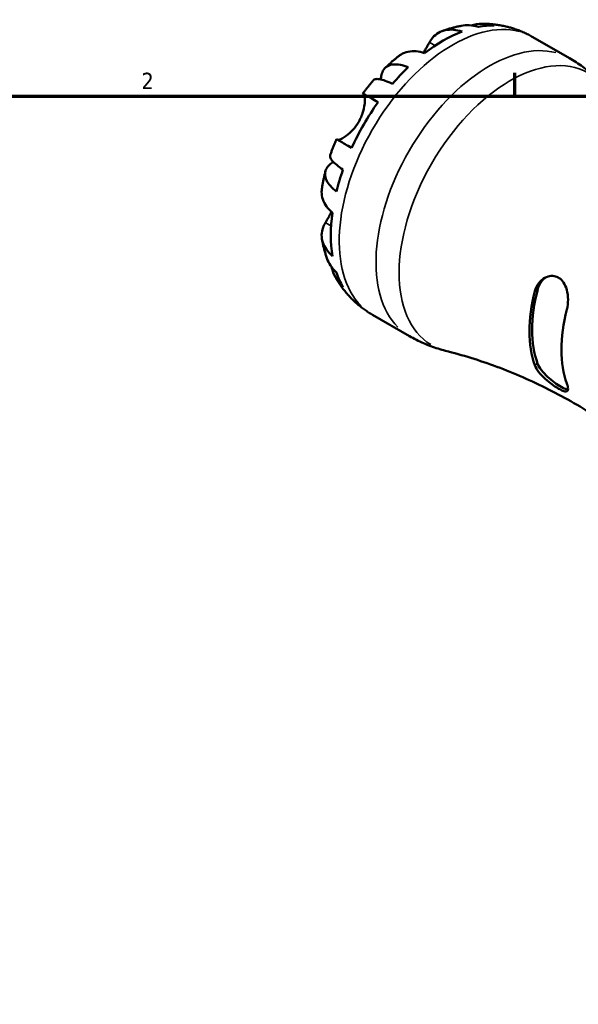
# Model space of a CAD drawing. Header units: inches. Extents: x 0.1 to 37.5, y -5 to 21.4.
# Tile 9 of 10: x 26.9 to 30.1, y 15.8 to 21.4. Entities that reach past the tile are written whole.
import ezdxf

# ---------------------------------------------------------------- set-up
doc = ezdxf.new("R2010")
doc.units = ezdxf.units.IN
doc.header["$MEASUREMENT"] = 0
for name, color, linetype, lineweight in [('Border (ANSI)', 7, 'Continuous', 70), ('Visible (ANSI)', 7, 'Continuous', 50), ('Visible Narrow (ANSI)', 7, 'Continuous', 35)]:
    doc.layers.add(name, color=color, linetype=linetype, lineweight=lineweight)
doc.styles.add('Note Text (ANSI)', font='tahoma.ttf')

# ---------------------------------------------------------------- blocks, each defined once
blk = doc.blocks.new('Borders Default Border')
at = {"layer": 'Border (ANSI)'}
blk.add_line((29.75, 21), (29.75, 21.1345), dxfattribs=at)
at = {"layer": 'Border (ANSI)', "flags": 128}
blk.add_lwpolyline([(0.5, 1), (0.5, 21), (33.5, 21), (33.5, 1), (0.5, 1)], dxfattribs=at)
at = {"layer": 'Border (ANSI)', "color": 5, "true_color": 0x0000ff, "insert": (27.5964, 21.04), "char_height": 0.0945, "attachment_point": 7, "style": 'Note Text (ANSI)'}
blk.add_mtext('2', dxfattribs=at)

msp = doc.modelspace()

# ---------------------------------------------------------------- linework, layer by layer
at = {"layer": 'Visible (ANSI)'}
for p, q in [((29.8526, 21.3406), (30.0646, 21.2186)), ((28.9294, 19.7375), (29.1414, 19.6154))]:
    msp.add_line(p, q, dxfattribs=at)
for centre, major_axis, start_param, end_param in [((29.3371, 20.5701), (-0.4578, -0.7949), 3.758054, 4.09206), ((29.3371, 20.5701), (0.4578, 0.7949), 0.31486, 0.466671), ((29.3371, 20.5701), (0.4578, 0.7949), 0.145125, 0.165069), ((29.3371, 20.5701), (-0.4578, -0.7949), 4.24185, 4.393662), ((29.3371, 20.5701), (-0.4578, -0.7949), 4.543452, 4.877458), ((29.3371, 20.5701), (-0.4578, -0.7949), 5.027249, 5.17906), ((29.3371, 20.5701), (-0.4578, -0.7949), 5.328851, 5.662856), ((29.3371, 20.5701), (-0.4578, -0.7949), 5.812647, 5.964458), ((30.3904, 19.9636), (0.3823, 0.6638), 2.006559, 2.701963), ((29.3371, 20.5701), (-0.4578, -0.7949), 6.114249, 6.13806), ((30.3904, 19.9636), (0.3932, 0.6829), 2.016633, 2.691888), ((30.5749, 19.8573), (-0.3932, -0.6829), 5.158226, 5.833481)]:
    msp.add_ellipse(centre, major_axis=major_axis, ratio=0.578093, start_param=start_param, end_param=end_param, dxfattribs=at)
for points, knots in [([(29.4978, 21.4074), (29.5032, 21.409), (29.5086, 21.4103), (29.5342, 21.4158), (29.5547, 21.4174), (29.5914, 21.4161), (29.611, 21.4133), (29.6301, 21.4079)], [5.1782818, 5.1782818, 5.1782818, 5.1782818, 5.2264283, 5.2264283, 5.4056869, 5.4056869, 5.5801473, 5.5801473, 5.5801473, 5.5801473]), ([(29.7049, 21.3999), (29.6956, 21.4021), (29.6863, 21.4042), (29.6677, 21.4078), (29.6585, 21.4094), (29.6399, 21.4121), (29.6307, 21.4132), (29.6123, 21.415), (29.6031, 21.4156), (29.5848, 21.4166), (29.5757, 21.4168), (29.5667, 21.4169)], [5.6651956, 5.6651956, 5.6651956, 5.6651956, 5.6954229, 5.6954229, 5.7256503, 5.7256503, 5.7558777, 5.7558777, 5.786105, 5.786105, 5.8163324, 5.8163324, 5.8163324, 5.8163324]), ([(29.2572, 21.3095), (29.2624, 21.3189), (29.2685, 21.3279), (29.2855, 21.3479), (29.2973, 21.3576), (29.3208, 21.3715), (29.3348, 21.377), (29.3649, 21.3832), (29.381, 21.3837), (29.4112, 21.3809), (29.4278, 21.3774), (29.4449, 21.3717)], [4.9848873, 4.9848873, 4.9848873, 4.9848873, 5.1072541, 5.1072541, 5.2890862, 5.2890862, 5.4684225, 5.4684225, 5.6477588, 5.6477588, 5.8202224, 5.8202224, 5.8202224, 5.8202224]), ([(29.4403, 21.4051), (29.4327, 21.4036), (29.4251, 21.4021), (29.4101, 21.3986), (29.4026, 21.3968), (29.3879, 21.393), (29.3806, 21.3909), (29.3661, 21.3866), (29.3589, 21.3844), (29.3447, 21.3797), (29.3376, 21.3773), (29.3306, 21.3747)], [5.9626341, 5.9626341, 5.9626341, 5.9626341, 5.990311, 5.990311, 6.017988, 6.017988, 6.0456649, 6.0456649, 6.0733418, 6.0733418, 6.1010187, 6.1010187, 6.1010187, 6.1010187]), ([(29.5392, 21.3991), (29.521, 21.4046), (29.5027, 21.4076), (29.4714, 21.409), (29.4557, 21.408), (29.4403, 21.4051)], [0.1836984, 0.1836984, 0.1836984, 0.1836984, 0.3584614, 0.3584614, 0.5141818, 0.5141818, 0.5141818, 0.5141818]), ([(29.8526, 21.3406), (29.8445, 21.3453), (29.8362, 21.3498), (29.8194, 21.3584), (29.8109, 21.3625), (29.7938, 21.3702), (29.7852, 21.3738), (29.7677, 21.3806), (29.759, 21.3838), (29.7413, 21.3897), (29.7325, 21.3924), (29.7236, 21.3949)], [5.4997209, 5.4997209, 5.4997209, 5.4997209, 5.5287459, 5.5287459, 5.557771, 5.557771, 5.586796, 5.586796, 5.6158211, 5.6158211, 5.6448461, 5.6448461, 5.6448461, 5.6448461]), ([(29.222, 21.2498), (29.2229, 21.2512), (29.2238, 21.2526), (29.2289, 21.2607), (29.2329, 21.2674), (29.2403, 21.2797), (29.2436, 21.2854), (29.2506, 21.2975), (29.2541, 21.3038), (29.2572, 21.3095)], [0.4053115, 0.4053115, 0.4053115, 0.4053115, 0.4183604, 0.4183604, 0.483627, 0.483627, 0.5447701, 0.5447701, 0.6215242, 0.6215242, 0.6215242, 0.6215242]), ([(29.2293, 21.2475), (29.2122, 21.2532), (29.1955, 21.2567), (29.1654, 21.2596), (29.1493, 21.259), (29.1192, 21.2529), (29.1052, 21.2473), (29.0884, 21.2374), (29.0833, 21.2339), (29.0783, 21.2299)], [0.183706, 0.183706, 0.183706, 0.183706, 0.3561695, 0.3561695, 0.5355059, 0.5355059, 0.7148422, 0.7148422, 0.7932627, 0.7932627, 0.7932627, 0.7932627]), ([(29.0783, 21.2299), (29.073, 21.2256), (29.0677, 21.2213), (29.0572, 21.2126), (29.0521, 21.2082), (29.0418, 21.1992), (29.0367, 21.1947), (29.0266, 21.1856), (29.0216, 21.181), (29.0116, 21.1717), (29.0067, 21.167), (29.0018, 21.1623)], [0.19387, 0.19387, 0.19387, 0.19387, 0.2206984, 0.2206984, 0.2475268, 0.2475268, 0.2743552, 0.2743552, 0.3011836, 0.3011836, 0.328012, 0.328012, 0.328012, 0.328012]), ([(30.2419, 21.0812), (30.2317, 21.0916), (30.2212, 21.1018), (30.1994, 21.1218), (30.1881, 21.1316), (30.165, 21.1506), (30.1531, 21.1599), (30.1287, 21.1778), (30.1162, 21.1864), (30.0908, 21.203), (30.0778, 21.211), (30.0646, 21.2186)], [5.3390083, 5.3390083, 5.3390083, 5.3390083, 5.3711508, 5.3711508, 5.4032933, 5.4032933, 5.4354358, 5.4354358, 5.4675783, 5.4675783, 5.4997209, 5.4997209, 5.4997209, 5.4997209]), ([(28.9774, 21.0958), (28.9777, 21.1052), (28.9787, 21.1139), (28.9829, 21.1328), (28.9873, 21.1437), (28.9999, 21.1616), (29.0081, 21.1686), (29.0257, 21.178), (29.0368, 21.1813), (29.0619, 21.1836), (29.0759, 21.1826), (29.1031, 21.1774), (29.1186, 21.1729), (29.135, 21.1663)], [4.568422, 4.568422, 4.568422, 4.568422, 4.687936, 4.687936, 4.867553, 4.867553, 5.04717, 5.04717, 5.226428, 5.226428, 5.405687, 5.405687, 5.580147, 5.580147, 5.580147, 5.580147]), ([(28.9345, 21.0913), (28.9302, 21.0864), (28.9259, 21.0815), (28.9175, 21.0715), (28.9133, 21.0665), (28.905, 21.0564), (28.9009, 21.0513), (28.8928, 21.041), (28.8887, 21.0359), (28.8808, 21.0255), (28.8768, 21.0203), (28.8729, 21.015)], [0.4566239, 0.4566239, 0.4566239, 0.4566239, 0.4823616, 0.4823616, 0.5080992, 0.5080992, 0.5338369, 0.5338369, 0.5595746, 0.5595746, 0.5853123, 0.5853123, 0.5853123, 0.5853123]), ([(29.0442, 21.0705), (29.0286, 21.078), (29.0144, 21.084), (28.9905, 21.0926), (28.9786, 21.0959), (28.9587, 21.099), (28.9506, 21.0989), (28.9406, 21.0962), (28.9371, 21.0942), (28.9345, 21.0913)], [0.1836984, 0.1836984, 0.1836984, 0.1836984, 0.3584614, 0.3584614, 0.5378747, 0.5378747, 0.717288, 0.717288, 0.8488249, 0.8488249, 0.8488249, 0.8488249]), ([(28.8496, 20.8521), (28.8545, 20.8607), (28.859, 20.8696), (28.8672, 20.8882), (28.8707, 20.898), (28.8782, 20.9222), (28.8812, 20.9363), (28.8846, 20.961), (28.8853, 20.9716), (28.8851, 20.9869), (28.8847, 20.9923), (28.8833, 21.0013), (28.8824, 21.0048), (28.8801, 21.0099), (28.8789, 21.0115), (28.8775, 21.0123)], [0, 0, 0, 0, 0.075856, 0.075856, 0.1572067, 0.1572067, 0.2807434, 0.2807434, 0.3931722, 0.3931722, 0.4727271, 0.4727271, 0.5516675, 0.5516675, 0.6253219, 0.6253219, 0.6253219, 0.6253219]), ([(28.8775, 21.0123), (28.8751, 21.0137), (28.8736, 21.0146), (28.8724, 21.0154), (28.874, 21.0145), (28.8808, 21.0106), (28.8865, 21.0074), (28.9022, 20.9984), (28.9123, 20.9926), (28.9336, 20.9804), (28.9465, 20.973), (28.9611, 20.9646)], [4.9848873, 4.9848873, 4.9848873, 4.9848873, 5.1072541, 5.1072541, 5.2890862, 5.2890862, 5.4684225, 5.4684225, 5.6477588, 5.6477588, 5.8202224, 5.8202224, 5.8202224, 5.8202224]), ([(28.7265, 20.7475), (28.7275, 20.7473), (28.7285, 20.7472), (28.7325, 20.7473), (28.7359, 20.748), (28.744, 20.7509), (28.7486, 20.753), (28.7609, 20.7597), (28.7689, 20.7647), (28.7895, 20.78), (28.8023, 20.7912), (28.8275, 20.8186), (28.8395, 20.8346), (28.8496, 20.8521)], [-0.6013847, -0.6013847, -0.6013847, -0.6013847, -0.5633759, -0.5633759, -0.4829032, -0.4829032, -0.4050798, -0.4050798, -0.3001768, -0.3001768, -0.1533256, -0.1533256, 0, 0, 0, 0]), ([(28.7204, 20.7509), (28.7178, 20.7449), (28.7153, 20.7389), (28.7103, 20.7268), (28.7078, 20.7207), (28.703, 20.7086), (28.7007, 20.7025), (28.6961, 20.6902), (28.6938, 20.6841), (28.6894, 20.6718), (28.6872, 20.6656), (28.6851, 20.6595)], [0.9855142, 0.9855142, 0.9855142, 0.9855142, 1.0112496, 1.0112496, 1.0369851, 1.0369851, 1.0627205, 1.0627205, 1.0884559, 1.0884559, 1.1141913, 1.1141913, 1.1141913, 1.1141913]), ([(28.8086, 20.7005), (28.794, 20.7089), (28.7811, 20.7163), (28.7598, 20.7285), (28.7497, 20.7343), (28.734, 20.7433), (28.7283, 20.7465), (28.7221, 20.75), (28.7205, 20.751), (28.7204, 20.7509)], [0.183706, 0.183706, 0.183706, 0.183706, 0.3561695, 0.3561695, 0.5355059, 0.5355059, 0.7148422, 0.7148422, 0.8673185, 0.8673185, 0.8673185, 0.8673185]), ([(28.7208, 20.4488), (28.7069, 20.4597), (28.6952, 20.4708), (28.677, 20.4917), (28.6691, 20.5032), (28.6584, 20.526), (28.6558, 20.5372), (28.655, 20.5571), (28.6569, 20.5676), (28.666, 20.5873), (28.6732, 20.5965), (28.6877, 20.6097), (28.6949, 20.615), (28.7033, 20.6201)], [0.183692, 0.183692, 0.183692, 0.183692, 0.358153, 0.358153, 0.537411, 0.537411, 0.71667, 0.71667, 0.896287, 0.896287, 1.075904, 1.075904, 1.19934, 1.19934, 1.19934, 1.19934]), ([(28.6851, 20.6595), (28.6839, 20.6558), (28.684, 20.6517), (28.6868, 20.6418), (28.6907, 20.6348), (28.7035, 20.6193), (28.7124, 20.6107), (28.7319, 20.5944), (28.7442, 20.5852), (28.7584, 20.5755)], [4.914469, 4.914469, 4.914469, 4.914469, 5.0471716, 5.0471716, 5.2264301, 5.2264301, 5.4056887, 5.4056887, 5.5801491, 5.5801491, 5.5801491, 5.5801491]), ([(28.6573, 20.5657), (28.6557, 20.5591), (28.6541, 20.5525), (28.651, 20.5393), (28.6495, 20.5326), (28.6467, 20.5193), (28.6453, 20.5127), (28.6427, 20.4993), (28.6415, 20.4926), (28.6391, 20.4792), (28.638, 20.4725), (28.637, 20.4658)], [1.2427575, 1.2427575, 1.2427575, 1.2427575, 1.2695723, 1.2695723, 1.2963872, 1.2963872, 1.323202, 1.323202, 1.3500169, 1.3500169, 1.3768317, 1.3768317, 1.3768317, 1.3768317]), ([(28.637, 20.4658), (28.636, 20.4594), (28.6355, 20.4531), (28.6354, 20.4336), (28.6376, 20.4187), (28.6474, 20.3897), (28.655, 20.3755), (28.6726, 20.351), (28.684, 20.3383), (28.6975, 20.3264)], [5.2094544, 5.2094544, 5.2094544, 5.2094544, 5.2890862, 5.2890862, 5.4684225, 5.4684225, 5.6477588, 5.6477588, 5.8202224, 5.8202224, 5.8202224, 5.8202224]), ([(28.6571, 20.27), (28.6595, 20.2741), (28.6621, 20.2784), (28.669, 20.2901), (28.6734, 20.2977), (28.6823, 20.3138), (28.6868, 20.3221), (28.6915, 20.3311), (28.6917, 20.3313), (28.6918, 20.3316)], [-0.624435, -0.624435, -0.624435, -0.624435, -0.5678583, -0.5678583, -0.4840927, -0.4840927, -0.4047363, -0.4047363, -0.4023918, -0.4023918, -0.4023918, -0.4023918]), ([(28.6975, 20.0771), (28.6838, 20.0891), (28.6723, 20.1019), (28.6547, 20.1268), (28.6471, 20.1411), (28.6374, 20.1703), (28.6353, 20.1852), (28.6357, 20.2125), (28.6383, 20.2274), (28.647, 20.2516), (28.6516, 20.2611), (28.6571, 20.27)], [0.1837477, 0.1837477, 0.1837477, 0.1837477, 0.3583184, 0.3583184, 0.5387523, 0.5387523, 0.7191863, 0.7191863, 0.8999547, 0.8999547, 1.0190557, 1.0190557, 1.0190557, 1.0190557]), ([(28.6374, 20.1748), (28.6387, 20.1675), (28.6401, 20.1601), (28.6431, 20.1455), (28.6447, 20.1382), (28.6482, 20.1235), (28.6501, 20.1162), (28.6541, 20.1015), (28.6562, 20.0941), (28.6607, 20.0794), (28.6631, 20.0721), (28.6656, 20.0647)], [1.7531007, 1.7531007, 1.7531007, 1.7531007, 1.780761, 1.780761, 1.8084213, 1.8084213, 1.8360816, 1.8360816, 1.8637419, 1.8637419, 1.8914022, 1.8914022, 1.8914022, 1.8914022]), ([(28.6656, 20.0648), (28.6709, 20.0496), (28.678, 20.0352), (28.6952, 20.0087), (28.7069, 19.9945), (28.7208, 19.9815)], [5.2466187, 5.2466187, 5.2466187, 5.2466187, 5.4056869, 5.4056869, 5.5801473, 5.5801473, 5.5801473, 5.5801473]), ([(28.7584, 19.8981), (28.7442, 19.9119), (28.7319, 19.9274), (28.7124, 19.9585), (28.7035, 19.977), (28.6953, 20.0023), (28.6936, 20.008), (28.6922, 20.0138)], [0.1836925, 0.1836925, 0.1836925, 0.1836925, 0.3581529, 0.3581529, 0.5374115, 0.5374115, 0.5893462, 0.5893462, 0.5893462, 0.5893462]), ([(28.7182, 19.9495), (28.7227, 19.9417), (28.7274, 19.934), (28.7373, 19.9186), (28.7424, 19.911), (28.7531, 19.8959), (28.7587, 19.8885), (28.7702, 19.8737), (28.7762, 19.8665), (28.7885, 19.8522), (28.7949, 19.8451), (28.8014, 19.8382)], [2.0375995, 2.0375995, 2.0375995, 2.0375995, 2.06782, 2.06782, 2.0980405, 2.0980405, 2.128261, 2.128261, 2.1584815, 2.1584815, 2.188702, 2.188702, 2.188702, 2.188702]), ([(29.8646, 19.8742), (29.8658, 19.8787), (29.8672, 19.8831), (29.8749, 19.904), (29.8841, 19.9188), (29.9059, 19.9419), (29.9182, 19.9506), (29.9437, 19.9611), (29.9565, 19.9635), (29.9796, 19.9617), (29.9897, 19.9588), (30.0084, 19.9486), (30.0167, 19.9415), (30.0327, 19.9221), (30.0395, 19.9093), (30.0509, 19.878), (30.0545, 19.8591), (30.0569, 19.8206), (30.0558, 19.8011), (30.0515, 19.7777), (30.0504, 19.7727), (30.0492, 19.7679)], [-1.191866, -1.191866, -1.191866, -1.191866, -1.15399, -1.15399, -1.007048, -1.007048, -0.872126, -0.872126, -0.748544, -0.748544, -0.648068, -0.648068, -0.548736, -0.548736, -0.428689, -0.428689, -0.282188, -0.282188, -0.134661, -0.134661, -0.094016, -0.094016, -0.094016, -0.094016]), ([(29.8811, 19.8837), (29.8854, 19.9), (29.893, 19.9161), (29.9105, 19.9397), (29.9194, 19.9482), (29.9288, 19.9549)], [-0.5252779, -0.5252779, -0.5252779, -0.5252779, -0.3880015, -0.3880015, -0.2860173, -0.2860173, -0.2860173, -0.2860173]), ([(28.8177, 19.8218), (28.8243, 19.8154), (28.8311, 19.8091), (28.8451, 19.7968), (28.8522, 19.7908), (28.8669, 19.7792), (28.8744, 19.7735), (28.8896, 19.7626), (28.8974, 19.7573), (28.9132, 19.7471), (28.9213, 19.7422), (28.9294, 19.7375)], [2.2130029, 2.2130029, 2.2130029, 2.2130029, 2.242028, 2.242028, 2.271053, 2.271053, 2.3000781, 2.3000781, 2.3291031, 2.3291031, 2.3581282, 2.3581282, 2.3581282, 2.3581282]), ([(29.1414, 19.6154), (29.1546, 19.6078), (29.168, 19.6006), (29.1951, 19.5869), (29.2089, 19.5804), (29.2366, 19.5683), (29.2505, 19.5627), (29.2786, 19.5522), (29.2927, 19.5474), (29.321, 19.5386), (29.3351, 19.5346), (29.3492, 19.531)], [2.3581282, 2.3581282, 2.3581282, 2.3581282, 2.3902707, 2.3902707, 2.4224132, 2.4224132, 2.4545558, 2.4545558, 2.4866983, 2.4866983, 2.5188408, 2.5188408, 2.5188408, 2.5188408]), ([(30.7234, 18.7397), (30.6534, 18.8112), (30.5767, 18.8818), (30.4119, 19.0174), (30.3238, 19.0822), (30.1392, 19.2026), (30.0429, 19.2581), (29.8461, 19.3573), (29.7457, 19.401), (29.5458, 19.4755), (29.4462, 19.5063), (29.3492, 19.531)], [2.1974156, 2.1974156, 2.1974156, 2.1974156, 2.2617006, 2.2617006, 2.3259857, 2.3259857, 2.3902707, 2.3902707, 2.4545558, 2.4545558, 2.5188408, 2.5188408, 2.5188408, 2.5188408]), ([(30.0492, 19.3411), (30.0504, 19.338), (30.0514, 19.3349), (30.0557, 19.3209), (30.0569, 19.3121), (30.0547, 19.3004), (30.0517, 19.297), (30.0417, 19.2954), (30.035, 19.2966), (30.0193, 19.3026), (30.0112, 19.3066), (29.9928, 19.317), (29.983, 19.3233), (29.9605, 19.3389), (29.9479, 19.3484), (29.9213, 19.3709), (29.9077, 19.3841), (29.8847, 19.4107), (29.8754, 19.4242), (29.8674, 19.4406), (29.8659, 19.444), (29.8646, 19.4474)], [-1.191866, -1.191866, -1.191866, -1.191866, -1.15399, -1.15399, -1.007048, -1.007048, -0.872126, -0.872126, -0.748544, -0.748544, -0.648068, -0.648068, -0.548736, -0.548736, -0.428689, -0.428689, -0.282188, -0.282188, -0.134661, -0.134661, -0.094016, -0.094016, -0.094016, -0.094016]), ([(30.0557, 19.3059), (30.0534, 19.3062), (30.0508, 19.3068), (30.0395, 19.3103), (30.0287, 19.3155), (30.0054, 19.3289), (29.9918, 19.3378), (29.9643, 19.3582), (29.9505, 19.3696), (29.9257, 19.3927), (29.9131, 19.4061), (29.893, 19.4325), (29.8854, 19.4455), (29.8811, 19.4569)], [0.8679167, 0.8679167, 0.8679167, 0.8679167, 0.9094129, 0.9094129, 1.0347753, 1.0347753, 1.1601378, 1.1601378, 1.2855003, 1.2855003, 1.4227768, 1.4227768, 1.5600533, 1.5600533, 1.5600533, 1.5600533])]:
    msp.add_open_spline(points, degree=3, knots=knots, dxfattribs=at)
for points in [[(29.7131, 21.3977), (29.7104, 21.3985), (29.7077, 21.3992), (29.7049, 21.3999)], [(28.8015, 19.8382), (28.8038, 19.8358), (28.8062, 19.8333), (28.8086, 19.831)]]:
    msp.add_open_spline(points, degree=3, dxfattribs=at)
at = {"layer": 'Visible Narrow (ANSI)'}
for p, q in [((29.2588, 21.3086), (29.2881, 21.2917)), ((28.8817, 21.0099), (28.9567, 20.9667)), ((28.6587, 20.269), (28.6885, 20.2519)), ((29.8803, 19.8832), (29.8654, 19.8747)), ((29.8803, 19.4564), (29.8654, 19.4479))]:
    msp.add_line(p, q, dxfattribs=at)
for centre, major_axis, start_param, end_param in [((29.391, 20.539), (0.4616, 0.8016), 0.15708, 2.984513), ((29.603, 20.417), (0.4616, 0.8016), 0.15708, 2.984513), ((29.7229, 20.3479), (-0.4522, -0.7852), 3.154031, 6.270747)]:
    msp.add_ellipse(centre, major_axis=major_axis, ratio=0.578093, start_param=start_param, end_param=end_param, dxfattribs=at)

# ---------------------------------------------------------------- block references
msp.add_blockref('Borders Default Border', (0, 0))

doc.saveas('drawing.dxf')
